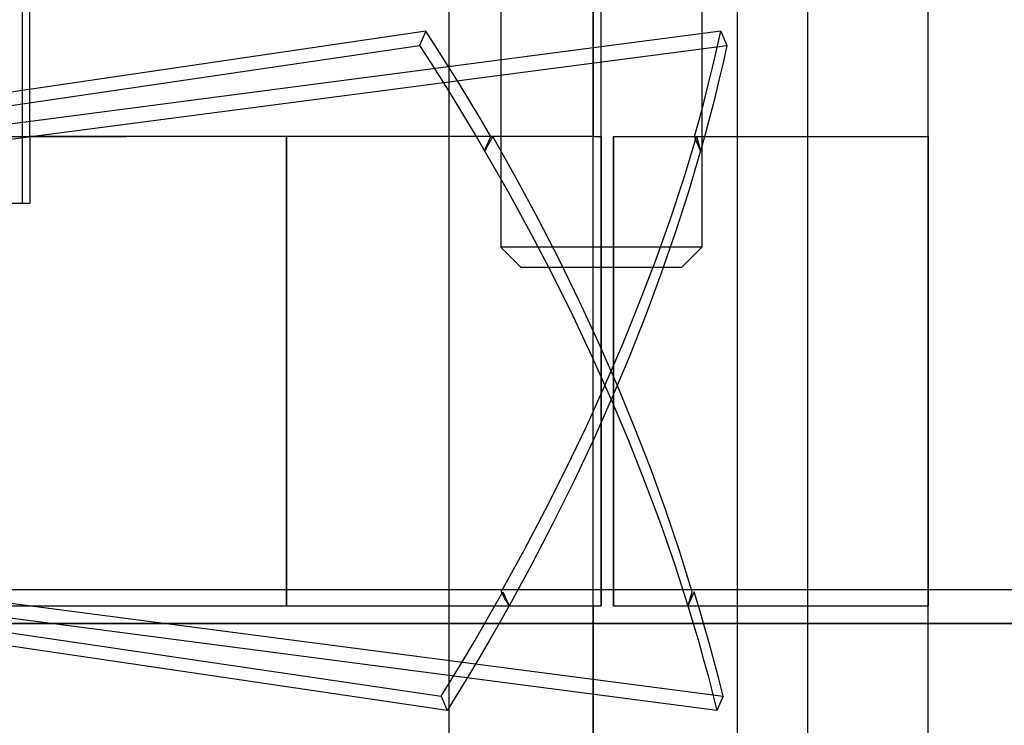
# Model space of a CAD drawing. Header units: millimetres. Extents: x -76 to 76, y -16 to 42.
# Tile 25 of 41: x 10 to 24, y 25 to 36. Entities that reach past the tile are written whole.
import ezdxf

# ---------------------------------------------------------------- set-up
doc = ezdxf.new("R2010")
doc.units = ezdxf.units.MM
doc.layers.add('MAIN-1', color=7, linetype='Continuous')
doc.layers.add('MAIN-2', color=7, linetype='Continuous')

msp = doc.modelspace()

# ---------------------------------------------------------------- linework, layer by layer
at = {"layer": 'MAIN-1'}
for p, q in [((9.677, 33.759), (9.677, 37.759)), ((18.077, 37.759), (18.077, 33.759)), ((23.077, 33.759), (23.077, 37.759)), ((9.57, 32.759), (9.57, 36.759)), ((18.077, 33.759), (9.677, 33.759)), ((9.677, 33.759), (9.677, 32.759)), ((13.503, 27), (13.503, 33.759)), ((18.077, 33.759), (18.196, 33.759)), ((18.196, 33.759), (18.196, 27)), ((23.076, 27), (23.076, 33.759)), ((23.077, 33.759), (23.076, 33.759)), ((23.077, 27), (23.077, 33.759)), ((9.677, 32.759), (8.077, 32.759)), ((73.5, 27), (-73.5, 27))]:
    msp.add_line(p, q, dxfattribs=at)
at = {"layer": 'MAIN-2'}
for p, q in [((16.7, 39.709), (16.7, 32.109)), ((18.2, 32.109), (18.2, 39.709)), ((18.2, 32.109), (18.2, 39.709)), ((18.2, 32.109), (18.2, 39.709)), ((19.7, 39.709), (19.7, 32.109)), ((18.2, 32.109), (18.2, 39.009)), ((15.927, 37.759), (15.927, 22.759)), ((15.927, 37.759), (15.927, 22.759)), ((18.077, 22.759), (18.077, 37.759)), ((18.077, 22.759), (18.077, 37.759)), ((18.077, 22.759), (18.077, 37.759)), ((18.077, 22.759), (18.077, 37.759)), ((18.077, 33.759), (18.077, 37.759)), ((20.227, 37.759), (20.227, 22.759)), ((20.227, 37.759), (20.227, 22.759)), ((21.28, 16.759), (21.28, 36.759)), ((15.583, 35.328), (4.991, 33.769)), ((19.982, 35.328), (8.036, 33.769)), ((15.583, 35.328), (15.491, 35.116)), ((15.751, 35.068), (15.583, 35.328)), ((19.924, 35.068), (19.982, 35.328)), ((19.982, 35.328), (20.074, 35.116)), ((4.832, 33.547), (15.491, 35.116)), ((8.054, 33.547), (20.074, 35.116)), ((15.491, 35.116), (15.659, 34.856)), ((20.074, 35.116), (20.016, 34.856)), ((15.916, 34.808), (15.751, 35.068)), ((19.863, 34.808), (19.924, 35.068)), ((15.659, 34.856), (15.824, 34.596)), ((16.079, 34.547), (15.916, 34.808)), ((19.8, 34.547), (19.863, 34.808)), ((20.016, 34.856), (19.955, 34.596)), ((15.824, 34.596), (15.987, 34.334)), ((16.239, 34.285), (16.079, 34.547)), ((19.733, 34.285), (19.8, 34.547)), ((19.955, 34.596), (19.892, 34.334)), ((15.987, 34.334), (16.147, 34.073)), ((16.397, 34.022), (16.239, 34.285)), ((19.663, 34.022), (19.733, 34.285)), ((19.892, 34.334), (19.825, 34.073)), ((16.147, 34.073), (16.305, 33.81)), ((19.825, 34.073), (19.755, 33.81)), ((16.552, 33.759), (16.397, 34.022)), ((19.59, 33.759), (19.663, 34.022)), ((16.305, 33.81), (16.46, 33.547)), ((19.755, 33.81), (19.682, 33.547)), ((8.077, 33.759), (11.119, 33.759)), ((9.677, 33.759), (9.677, 33.759)), ((13.503, 33.759), (13.503, 26.759)), ((16.46, 33.547), (16.552, 33.759)), ((16.522, 33.653), (16.502, 33.618)), ((16.543, 33.688), (16.522, 33.653)), ((16.563, 33.724), (16.543, 33.688)), ((16.583, 33.759), (16.563, 33.724)), ((16.928, 33.148), (16.583, 33.759)), ((18.196, 26.759), (18.196, 33.759)), ((18.382, 26.759), (18.382, 33.759)), ((18.382, 33.759), (23.076, 33.759)), ((18.382, 33.759), (18.382, 26.759)), ((19.434, 33.148), (19.621, 33.759)), ((19.682, 33.547), (19.59, 33.759)), ((19.621, 33.759), (19.631, 33.724)), ((19.631, 33.724), (19.641, 33.688)), ((19.641, 33.688), (19.651, 33.653)), ((19.651, 33.653), (19.661, 33.618)), ((23.076, 33.759), (23.076, 26.759)), ((23.077, 33.759), (23.077, 33.759)), ((23.077, 33.759), (23.077, 33.759)), ((16.481, 33.582), (16.46, 33.547)), ((16.46, 33.547), (16.81, 32.936)), ((16.502, 33.618), (16.481, 33.582)), ((19.682, 33.547), (19.501, 32.936)), ((19.661, 33.618), (19.672, 33.582)), ((19.672, 33.582), (19.682, 33.547)), ((17.258, 32.533), (16.928, 33.148)), ((19.232, 32.533), (19.434, 33.148)), ((16.81, 32.936), (17.145, 32.322)), ((19.501, 32.936), (19.304, 32.322)), ((9.677, 32.759), (9.677, 32.759)), ((17.575, 31.916), (17.258, 32.533)), ((19.013, 31.916), (19.232, 32.533)), ((17.145, 32.322), (17.467, 31.706)), ((19.304, 32.322), (19.09, 31.706)), ((18.2, 32.109), (16.7, 32.109)), ((16.7, 32.109), (17, 31.809)), ((18.2, 32.109), (16.7, 32.109)), ((16.7, 32.109), (17, 31.809)), ((19.7, 32.109), (18.2, 32.109)), ((18.2, 31.809), (18.2, 32.109)), ((18.2, 31.809), (18.2, 32.109)), ((19.7, 32.109), (18.2, 32.109)), ((18.2, 31.809), (18.2, 32.109)), ((18.2, 31.809), (18.2, 32.109)), ((19.4, 31.809), (19.7, 32.109)), ((19.4, 31.809), (19.7, 32.109)), ((17.877, 31.297), (17.575, 31.916)), ((18.777, 31.297), (19.013, 31.916)), ((17, 31.809), (18.2, 31.809)), ((18.2, 31.809), (19.4, 31.809)), ((17.467, 31.706), (17.774, 31.087)), ((19.09, 31.706), (18.861, 31.087)), ((18.164, 30.677), (17.877, 31.297)), ((18.526, 30.677), (18.777, 31.297)), ((17.774, 31.087), (18.066, 30.467)), ((18.861, 31.087), (18.615, 30.467)), ((18.436, 30.056), (18.164, 30.677)), ((18.26, 30.056), (18.526, 30.677)), ((18.066, 30.467), (18.344, 29.846)), ((18.615, 30.467), (18.354, 29.846)), ((17.978, 29.436), (18.26, 30.056)), ((18.692, 29.436), (18.436, 30.056)), ((18.354, 29.846), (18.077, 29.226)), ((18.344, 29.846), (18.606, 29.226)), ((17.681, 28.816), (17.978, 29.436)), ((18.933, 28.816), (18.692, 29.436)), ((18.077, 29.226), (17.785, 28.606)), ((18.606, 29.226), (18.852, 28.606)), ((17.37, 28.199), (17.681, 28.816)), ((19.158, 28.199), (18.933, 28.816)), ((17.785, 28.606), (17.479, 27.988)), ((18.852, 28.606), (19.082, 27.988)), ((17.044, 27.583), (17.37, 28.199)), ((19.366, 27.583), (19.158, 28.199)), ((17.479, 27.988), (17.158, 27.372)), ((19.082, 27.988), (19.295, 27.372)), ((16.705, 26.971), (17.044, 27.583)), ((19.558, 26.971), (19.366, 27.583)), ((17.158, 27.372), (16.824, 26.759)), ((19.295, 27.372), (19.493, 26.759)), ((5.223, 26.971), (15.811, 25.412)), ((8.076, 26.971), (20.017, 25.412)), ((13.503, 26.759), (13.503, 27)), ((16.585, 26.71), (16.732, 26.971)), ((16.725, 26.936), (16.705, 26.971)), ((16.745, 26.901), (16.725, 26.936)), ((16.732, 26.971), (16.824, 26.759)), ((16.764, 26.865), (16.745, 26.901)), ((18.196, 27), (18.196, 26.759)), ((19.585, 26.971), (19.493, 26.759)), ((19.526, 26.865), (19.536, 26.901)), ((19.536, 26.901), (19.547, 26.936)), ((19.547, 26.936), (19.558, 26.971)), ((19.664, 26.71), (19.585, 26.971)), ((23.076, 26.759), (23.076, 27)), ((23.077, 26.759), (23.077, 27)), ((3.102, 26.759), (18.077, 26.759)), ((15.903, 25.2), (5.315, 26.759)), ((19.925, 25.2), (7.984, 26.759)), ((16.824, 26.759), (16.677, 26.498)), ((16.784, 26.83), (16.764, 26.865)), ((16.804, 26.794), (16.784, 26.83)), ((16.824, 26.759), (16.804, 26.794)), ((18.077, 22.759), (18.077, 26.759)), ((18.077, 26.759), (18.196, 26.759)), ((18.077, 26.759), (18.077, 22.759)), ((18.382, 26.759), (23.076, 26.759)), ((19.493, 26.759), (19.504, 26.794)), ((19.493, 26.759), (19.572, 26.498)), ((19.504, 26.794), (19.515, 26.83)), ((19.515, 26.83), (19.526, 26.865)), ((23.076, 26.759), (23.077, 26.759)), ((23.077, 26.759), (23.077, 26.759)), ((23.077, 22.759), (23.077, 26.759)), ((23.077, 26.759), (23.077, 26.759)), ((16.435, 26.45), (16.585, 26.71)), ((19.741, 26.45), (19.664, 26.71)), ((-74.823, 26.5), (74.823, 26.5)), ((74.823, 26.5), (-74.823, 26.5)), ((-74.823, 26.5), (74.823, 26.5)), ((74.823, 26.5), (-74.823, 26.5)), ((-74.823, 26.5), (74.823, 26.5)), ((74.823, 26.5), (-74.823, 26.5)), ((-74.823, 26.5), (74.823, 26.5)), ((74.823, 26.5), (-74.823, 26.5)), ((-74.823, 26.5), (74.823, 26.5)), ((74.823, 26.5), (-74.823, 26.5)), ((-74.823, 26.5), (74.823, 26.5)), ((74.823, 26.5), (-74.823, 26.5)), ((-74.823, 26.5), (74.823, 26.5)), ((74.823, 26.5), (-74.823, 26.5)), ((-74.823, 26.5), (74.823, 26.5)), ((74.823, 26.5), (-74.823, 26.5)), ((-74.823, 26.5), (74.823, 26.5)), ((74.823, 26.5), (-74.823, 26.5)), ((-74.823, 26.5), (74.823, 26.5)), ((74.823, 26.5), (-74.823, 26.5)), ((-74.823, 26.5), (74.823, 26.5)), ((74.823, 26.5), (-74.823, 26.5)), ((-74.823, 26.5), (74.823, 26.5)), ((74.823, 26.5), (-74.823, 26.5)), ((-74.823, 26.5), (74.823, 26.5)), ((74.823, 26.5), (-74.823, 26.5)), ((74.823, 26.5), (-74.823, 26.5)), ((-74.823, 26.5), (74.823, 26.5)), ((16.283, 26.189), (16.435, 26.45)), ((16.677, 26.498), (16.527, 26.237)), ((19.572, 26.498), (19.649, 26.237)), ((19.814, 26.189), (19.741, 26.45)), ((16.128, 25.93), (16.283, 26.189)), ((16.527, 26.237), (16.375, 25.977)), ((19.649, 26.237), (19.722, 25.977)), ((19.885, 25.93), (19.814, 26.189)), ((15.971, 25.671), (16.128, 25.93)), ((16.375, 25.977), (16.22, 25.718)), ((19.722, 25.977), (19.793, 25.718)), ((19.952, 25.671), (19.885, 25.93)), ((16.22, 25.718), (16.063, 25.459)), ((19.793, 25.718), (19.86, 25.459)), ((15.811, 25.412), (15.971, 25.671)), ((20.017, 25.412), (19.952, 25.671)), ((15.811, 25.412), (15.903, 25.2)), ((16.063, 25.459), (15.903, 25.2)), ((19.86, 25.459), (19.925, 25.2)), ((20.017, 25.412), (19.925, 25.2))]:
    msp.add_line(p, q, dxfattribs=at)

doc.saveas('drawing.dxf')
